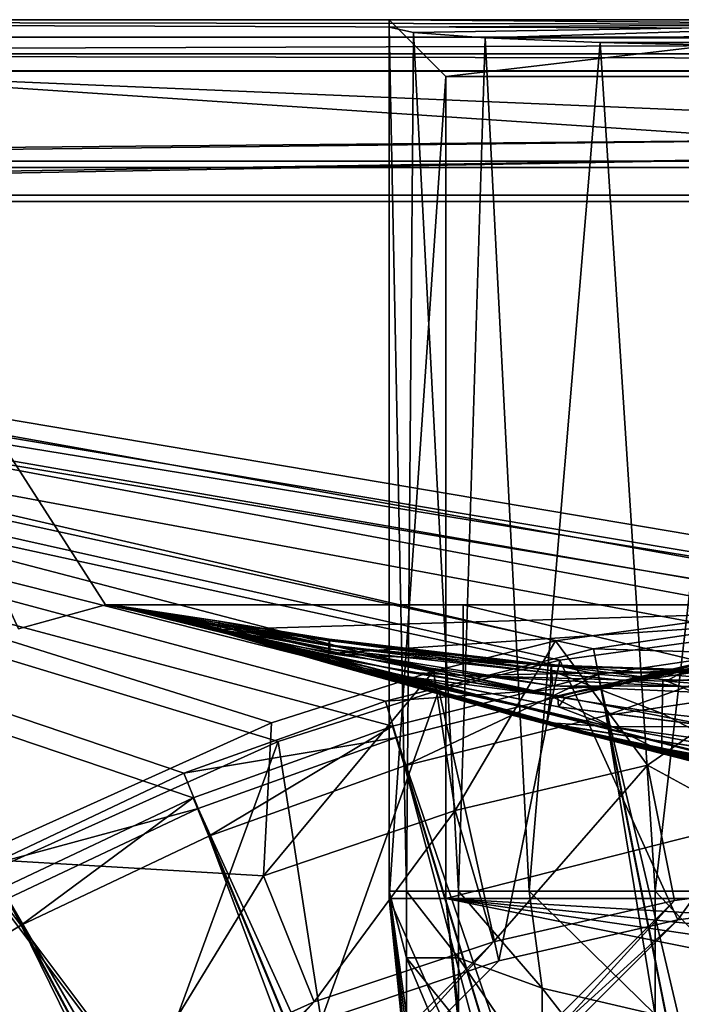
# Model space of a CAD drawing. Header units: metres. Extents: x 0 to 904, y -904 to 0.
# Tile 71 of 246: x 156 to 214, y -87 to 0. Entities that reach past the tile are written whole.
import ezdxf

# ---------------------------------------------------------------- set-up
doc = ezdxf.new("R2010")
doc.units = ezdxf.units.M

msp = doc.modelspace()

# ---------------------------------------------------------------- linework, layer by layer
at = {"layer": 'top0'}
for points in [[(163.519562, -51.518902, 2063.059814), (836.377136, -51.518902, 2063.059814), (133.377289, -4.519207, 2063.059814)], [(836.377136, -51.518902, 2063.059814), (844.306091, -34.448139, 2063.059814), (133.377289, -4.519207, 2063.059814)], [(133.377289, -4.519207, 2063.059814), (844.306091, -34.448139, 2063.059814), (887.377258, -4.519207, 2063.059814)], [(163.519562, -51.518902, 2063.059814), (133.377289, -4.519207, 2063.059814), (155.845886, -53.630356, 2063.059814)], [(887.377258, -4.519207, 163.059708), (844.306091, -34.448139, 163.059708), (133.377289, -4.519207, 163.059708)], [(844.306091, -34.448139, 163.059708), (836.377136, -51.518902, 163.059708), (133.377289, -4.519207, 163.059708)], [(133.377289, -4.519207, 163.059708), (836.377136, -51.518902, 163.059708), (163.519562, -51.518902, 163.059708)], [(163.519562, -51.518902, 163.059708), (155.845886, -53.630356, 163.059708), (133.377289, -4.519207, 163.059708)], [(887.377258, -4.519207, 163.059708), (133.377289, -4.519207, 163.059708), (887.377258, -4.519207, 173.920044)], [(133.377289, -4.519207, 163.059708), (133.377289, -4.519207, 2063.059814), (887.377258, -4.519207, 173.920044)], [(887.377258, -4.519207, 173.920044), (133.377289, -4.519207, 2063.059814), (887.377258, -4.519207, 2051.920166)], [(133.377289, -4.519207, 2063.059814), (887.377258, -4.519207, 2063.059814), (887.377258, -4.519207, 2051.920166)], [(155.845886, -53.630356, 2063.059814), (155.845886, -53.630356, 163.059708), (163.519562, -51.518902, 2063.059814)], [(155.845886, -53.630356, 163.059708), (163.519562, -51.518902, 163.059708), (163.519562, -51.518902, 2063.059814)], [(836.377136, -51.518902, 163.059708), (495.105316, -51.518902, 182.490662), (163.519562, -51.518902, 163.059708)], [(495.105316, -51.518902, 182.490662), (411.783142, -51.518902, 184.444412), (163.519562, -51.518902, 163.059708)], [(163.519562, -51.518902, 163.059708), (411.783142, -51.518902, 184.444412), (328.691803, -51.518902, 189.861313)], [(328.691803, -51.518902, 189.861313), (246.046036, -51.518902, 198.713211), (163.519562, -51.518902, 163.059708)], [(246.046036, -51.518902, 198.713211), (164.056732, -51.518902, 210.95433), (163.519562, -51.518902, 163.059708)], [(163.519562, -51.518902, 163.059708), (164.056732, -51.518902, 210.95433), (163.554123, -51.518902, 617.920044)], [(163.554123, -51.518902, 617.920044), (163.555481, -51.518902, 660.920044), (163.519562, -51.518902, 163.059708)], [(163.555481, -51.518902, 660.920044), (163.554123, -51.518902, 1564.920044), (163.519562, -51.518902, 163.059708)], [(163.519562, -51.518902, 163.059708), (163.554123, -51.518902, 1564.920044), (163.519562, -51.518902, 2063.059814)], [(163.554123, -51.518902, 1564.920044), (163.554123, -51.518902, 1607.920044), (163.519562, -51.518902, 2063.059814)], [(163.519562, -51.518902, 2063.059814), (163.554123, -51.518902, 1607.920044), (164.056686, -51.520969, 1814.920044)], [(164.056686, -51.520969, 1814.920044), (164.056732, -51.518902, 2014.885742), (163.519562, -51.518902, 2063.059814)], [(164.056732, -51.518902, 2014.885742), (195.015411, -51.518902, 2019.916504), (163.519562, -51.518902, 2063.059814)], [(163.519562, -51.518902, 2063.059814), (195.015411, -51.518902, 2019.916504), (261.618591, -51.518902, 2029.060913)], [(261.618591, -51.518902, 2029.060913), (328.491486, -51.518902, 2035.961548), (163.519562, -51.518902, 2063.059814)], [(328.491486, -51.518902, 2035.961548), (395.558533, -51.518902, 2040.610718), (163.519562, -51.518902, 2063.059814)], [(163.519562, -51.518902, 2063.059814), (395.558533, -51.518902, 2040.610718), (462.743958, -51.518902, 2043.003296)], [(462.743958, -51.518902, 2043.003296), (529.971802, -51.518902, 2043.136353), (163.519562, -51.518902, 2063.059814)], [(529.971802, -51.518902, 2043.136353), (836.377136, -51.518902, 2063.059814), (163.519562, -51.518902, 2063.059814)], [(167.898392, -52.161442, 617.920044), (163.554123, -51.518902, 617.920044), (173.417679, -53.568127, 566.831421)], [(163.554123, -51.518902, 617.920044), (173.451996, -53.329876, 515.742798), (173.417679, -53.568127, 566.831421)], [(164.056732, -51.518902, 210.95433), (173.52063, -52.934925, 413.566772), (163.554123, -51.518902, 617.920044)], [(173.52063, -52.934925, 413.566772), (173.486313, -53.092232, 464.654144), (163.554123, -51.518902, 617.920044)], [(163.554123, -51.518902, 617.920044), (173.486313, -53.092232, 464.654144), (173.451996, -53.329876, 515.742798)], [(163.554123, -51.518902, 1607.920044), (164.056458, -51.527313, 1607.920044), (164.056686, -51.520969, 1814.920044)], [(163.555481, -51.518902, 660.920044), (163.554123, -51.518902, 617.920044), (167.8983, -52.161739, 618.872253)], [(163.554123, -51.518902, 617.920044), (167.898392, -52.161442, 617.920044), (167.8983, -52.161739, 618.872253)], [(163.555481, -51.518902, 660.920044), (167.899399, -52.161671, 1113.970093), (163.554123, -51.518902, 1564.920044)], [(167.899399, -52.161671, 1113.970093), (167.89949, -52.161705, 1348.571533), (163.554123, -51.518902, 1564.920044)], [(163.554123, -51.518902, 1564.920044), (167.89949, -52.161705, 1348.571533), (167.8983, -52.161739, 1564.920044)], [(164.056458, -51.527313, 1607.920044), (163.554123, -51.518902, 1607.920044), (167.8983, -52.161739, 1607.149292)], [(163.554123, -51.518902, 1607.920044), (163.554123, -51.518902, 1564.920044), (167.8983, -52.161739, 1607.149292)], [(167.8983, -52.161739, 1607.149292), (163.554123, -51.518902, 1564.920044), (167.8983, -52.161739, 1565.869141)], [(163.554123, -51.518902, 1564.920044), (167.8983, -52.161739, 1564.920044), (167.8983, -52.161739, 1565.869141)], [(167.899612, -52.161724, 660.920044), (163.555481, -51.518902, 660.920044), (167.8983, -52.161739, 659.947876)], [(163.555481, -51.518902, 660.920044), (167.8983, -52.161739, 618.872253), (167.8983, -52.161739, 659.947876)], [(167.899612, -52.161724, 660.920044), (167.899307, -52.161636, 886.787415), (163.555481, -51.518902, 660.920044)], [(167.899307, -52.161636, 886.787415), (167.899399, -52.161671, 1113.970093), (163.555481, -51.518902, 660.920044)], [(164.056686, -51.520969, 1814.920044), (164.056458, -51.527313, 1607.920044), (175.027969, -54.219349, 1711.883057)], [(175.027969, -54.219349, 1711.883057), (164.056458, -51.527313, 1607.920044), (175.048019, -54.260456, 1659.901489)], [(164.056458, -51.527313, 1607.920044), (167.8983, -52.161739, 1607.920044), (175.048019, -54.260456, 1659.901489)], [(167.8983, -52.161739, 1607.149292), (167.8983, -52.161739, 1607.920044), (164.056458, -51.527313, 1607.920044)], [(164.056732, -51.518902, 2014.885742), (164.056686, -51.520969, 1814.920044), (177.057663, -54.583927, 1915.984985)], [(164.056686, -51.520969, 1814.920044), (177.113678, -54.699665, 1814.919922), (177.057663, -54.583927, 1915.984985)], [(177.113678, -54.699665, 1814.919922), (164.056686, -51.520969, 1814.920044), (175.007919, -54.178242, 1763.864502)], [(175.007919, -54.178242, 1763.864502), (164.056686, -51.520969, 1814.920044), (175.027969, -54.219349, 1711.883057)], [(173.52063, -52.934925, 413.566772), (164.056732, -51.518902, 210.95433), (173.623581, -53.284733, 260.367004)], [(173.623581, -53.284733, 260.367004), (164.056732, -51.518902, 210.95433), (173.640747, -53.462013, 234.850525)], [(164.056732, -51.518902, 210.95433), (173.672958, -53.676762, 209.338318), (173.640747, -53.462013, 234.850525)], [(164.056732, -51.518902, 210.95433), (246.046036, -51.518902, 198.713211), (173.672958, -53.676762, 209.338318)], [(195.015411, -51.518902, 2019.916504), (164.056732, -51.518902, 2014.885742), (195.015533, -57.736118, 2019.916504)], [(164.056732, -51.518902, 2014.885742), (177.057663, -54.583927, 1915.984985), (195.015533, -57.736118, 2019.916504)], [(246.046036, -51.518902, 198.713211), (183.321152, -55.809826, 207.76532), (173.672958, -53.676762, 209.338318)], [(242.487976, -58.794342, 199.172501), (183.321152, -55.809826, 207.76532), (246.046036, -51.518902, 198.713211)], [(261.618591, -51.518902, 2029.060913), (195.015411, -51.518902, 2019.916504), (228.022522, -59.41581, 2024.733398)], [(228.022522, -59.41581, 2024.733398), (195.015411, -51.518902, 2019.916504), (195.015533, -57.736118, 2019.916504)], [(167.8983, -52.161739, 618.872253), (167.898392, -52.161442, 617.920044), (173.453018, -53.827175, 617.920044)], [(167.8983, -52.161739, 1564.920044), (167.89949, -52.161705, 1348.571533), (201.784515, -61.851376, 1564.920044)], [(167.899612, -52.161724, 660.920044), (167.8983, -52.161739, 659.947876), (201.784637, -61.850914, 660.920044)], [(167.8983, -52.161739, 659.947876), (201.784698, -61.850685, 659.694153), (201.784637, -61.850914, 660.920044)], [(201.784683, -61.851639, 619.125977), (167.8983, -52.161739, 618.872253), (183.11055, -56.650551, 617.920044)], [(183.11055, -56.650551, 617.920044), (167.8983, -52.161739, 618.872253), (173.453018, -53.827175, 617.920044)], [(201.784698, -61.850685, 659.694153), (167.8983, -52.161739, 659.947876), (262.915771, -76.547356, 619.510803)], [(262.915771, -76.547356, 619.510803), (167.8983, -52.161739, 659.947876), (205.475067, -62.839531, 619.151855)], [(167.8983, -52.161739, 659.947876), (201.784683, -61.851639, 619.125977), (205.475067, -62.839531, 619.151855)], [(167.8983, -52.161739, 659.947876), (167.8983, -52.161739, 618.872253), (201.784683, -61.851639, 619.125977)], [(200.816147, -61.594723, 1606.902344), (167.8983, -52.161739, 1607.149292), (259.673309, -75.856041, 1566.489624)], [(167.8983, -52.161739, 1607.149292), (201.815018, -61.859814, 1566.123047), (259.673309, -75.856041, 1566.489624)], [(167.8983, -52.161739, 1607.149292), (167.8983, -52.161739, 1565.869141), (201.815018, -61.859814, 1566.123047)], [(167.8983, -52.161739, 1607.149292), (200.816147, -61.594723, 1606.902344), (167.8983, -52.161739, 1607.920044)], [(200.816147, -61.594723, 1606.902344), (201.7854, -61.84811, 1607.920044), (167.8983, -52.161739, 1607.920044)], [(201.784515, -61.851376, 1564.920044), (201.815018, -61.859814, 1566.123047), (167.8983, -52.161739, 1564.920044)], [(201.815018, -61.859814, 1566.123047), (167.8983, -52.161739, 1565.869141), (167.8983, -52.161739, 1564.920044)], [(175.048019, -54.260456, 1659.901489), (167.8983, -52.161739, 1607.920044), (185.985153, -57.323971, 1660.126465)], [(167.8983, -52.161739, 1607.920044), (201.7854, -61.84811, 1607.920044), (185.985153, -57.323971, 1660.126465)], [(173.417679, -53.568127, 566.831421), (173.453018, -53.827175, 617.920044), (167.898392, -52.161442, 617.920044)], [(167.899399, -52.161671, 1113.970093), (167.899307, -52.161636, 886.787415), (199.464859, -61.249607, 1000.841492)], [(167.899307, -52.161636, 886.787415), (199.423431, -61.245594, 887.614563), (199.464859, -61.249607, 1000.841492)], [(199.423431, -61.245594, 887.614563), (167.899307, -52.161636, 886.787415), (200.45462, -61.515125, 774.292114)], [(167.899307, -52.161636, 886.787415), (167.899612, -52.161724, 660.920044), (200.45462, -61.515125, 774.292114)], [(199.464859, -61.249607, 1000.841492), (200.583374, -61.526745, 1113.927246), (167.899399, -52.161671, 1113.970093)], [(200.583374, -61.526745, 1113.927246), (202.784378, -62.0765, 1226.841309), (167.899399, -52.161671, 1113.970093)], [(167.899399, -52.161671, 1113.970093), (202.784378, -62.0765, 1226.841309), (167.89949, -52.161705, 1348.571533)], [(167.89949, -52.161705, 1348.571533), (210.446182, -63.992874, 1452.292236), (201.784515, -61.851376, 1564.920044)], [(202.784378, -62.0765, 1226.841309), (206.071442, -62.898582, 1339.614502), (167.89949, -52.161705, 1348.571533)], [(167.89949, -52.161705, 1348.571533), (206.071442, -62.898582, 1339.614502), (210.446182, -63.992874, 1452.292236)], [(200.45462, -61.515125, 774.292114), (167.899612, -52.161724, 660.920044), (201.784637, -61.850914, 660.920044)], [(173.417679, -53.568127, 566.831421), (173.451996, -53.329876, 515.742798), (183.133133, -56.108067, 566.619385)], [(183.133133, -56.108067, 566.619385), (183.11055, -56.650551, 617.920044), (173.417679, -53.568127, 566.831421)], [(183.11055, -56.650551, 617.920044), (173.453018, -53.827175, 617.920044), (173.417679, -53.568127, 566.831421)], [(173.486313, -53.092232, 464.654144), (183.15567, -55.565742, 515.318665), (173.451996, -53.329876, 515.742798)], [(173.451996, -53.329876, 515.742798), (183.15567, -55.565742, 515.318665), (183.133133, -56.108067, 566.619385)], [(173.486313, -53.092232, 464.654144), (173.52063, -52.934925, 413.566772), (183.178207, -55.024605, 464.017914)], [(183.178207, -55.024605, 464.017914), (183.15567, -55.565742, 515.318665), (173.486313, -53.092232, 464.654144)], [(183.200745, -54.641739, 412.719727), (173.52063, -52.934925, 413.566772), (183.223282, -54.529346, 361.434235)], [(183.223282, -54.529346, 361.434235), (173.52063, -52.934925, 413.566772), (173.623581, -53.284733, 260.367004)], [(173.52063, -52.934925, 413.566772), (183.200745, -54.641739, 412.719727), (183.178207, -55.024605, 464.017914)], [(183.245819, -54.686531, 310.173065), (173.623581, -53.284733, 260.367004), (183.268356, -55.112, 258.947876)], [(183.268356, -55.112, 258.947876), (173.623581, -53.284733, 260.367004), (173.640747, -53.462013, 234.850525)], [(173.623581, -53.284733, 260.367004), (183.245819, -54.686531, 310.173065), (183.223282, -54.529346, 361.434235)], [(173.640747, -53.462013, 234.850525), (173.672958, -53.676762, 209.338318), (183.279617, -55.424778, 233.352371)], [(183.268356, -55.112, 258.947876), (173.640747, -53.462013, 234.850525), (183.279617, -55.424778, 233.352371)], [(173.672958, -53.676762, 209.338318), (183.321152, -55.809826, 207.76532), (183.279617, -55.424778, 233.352371)], [(185.939606, -57.020672, 1764.539551), (177.113678, -54.699665, 1814.919922), (175.007919, -54.178242, 1763.864502)], [(175.027969, -54.219349, 1711.883057), (185.939606, -57.020672, 1764.539551), (175.007919, -54.178242, 1763.864502)], [(175.048019, -54.260456, 1659.901489), (185.962387, -57.172321, 1712.333008), (175.027969, -54.219349, 1711.883057)], [(185.962387, -57.172321, 1712.333008), (185.939606, -57.020672, 1764.539551), (175.027969, -54.219349, 1711.883057)], [(175.048019, -54.260456, 1659.901489), (185.985153, -57.323971, 1660.126465), (185.962387, -57.172321, 1712.333008)], [(177.057663, -54.583927, 1915.984985), (190.134262, -57.425838, 1917.032715), (195.015533, -57.736118, 2019.916504)], [(177.057663, -54.583927, 1915.984985), (177.113678, -54.699665, 1814.919922), (190.134262, -57.425838, 1917.032715)], [(202.734314, -57.279514, 411.083221), (183.200745, -54.641739, 412.719727), (183.223282, -54.529346, 361.434235)], [(183.245819, -54.686531, 310.173065), (202.757507, -56.835815, 359.402313), (183.223282, -54.529346, 361.434235)], [(183.223282, -54.529346, 361.434235), (202.757507, -56.835815, 359.402313), (202.734314, -57.279514, 411.083221)], [(177.113678, -54.699665, 1814.919922), (190.204208, -57.84536, 1814.920044), (190.134262, -57.425838, 1917.032715)], [(185.939606, -57.020672, 1764.539551), (190.204208, -57.84536, 1814.920044), (177.113678, -54.699665, 1814.919922)], [(183.15567, -55.565742, 515.318665), (183.178207, -55.024605, 464.017914), (202.687927, -59.522861, 514.499207)], [(183.178207, -55.024605, 464.017914), (183.200745, -54.641739, 412.719727), (202.734314, -57.279514, 411.083221)], [(202.687927, -59.522861, 514.499207), (183.178207, -55.024605, 464.017914), (202.734314, -57.279514, 411.083221)], [(202.757507, -56.835815, 359.402313), (183.245819, -54.686531, 310.173065), (202.780701, -56.914875, 307.768616)], [(202.780701, -56.914875, 307.768616), (183.245819, -54.686531, 310.173065), (183.268356, -55.112, 258.947876)], [(202.780701, -56.914875, 307.768616), (183.268356, -55.112, 258.947876), (202.803894, -57.514198, 256.204651)], [(202.803894, -57.514198, 256.204651), (183.268356, -55.112, 258.947876), (183.279617, -55.424778, 233.352371)], [(183.279617, -55.424778, 233.352371), (183.321152, -55.809826, 207.76532), (202.890945, -58.636257, 204.723145)], [(183.279617, -55.424778, 233.352371), (202.890945, -58.636257, 204.723145), (202.803894, -57.514198, 256.204651)], [(220.748993, -55.503994, 1892.509155), (204.034851, -59.664555, 1918.099487), (223.276917, -55.139194, 1866.549561)], [(204.034851, -59.664555, 1918.099487), (216.7603, -62.176853, 1814.920166), (223.276917, -55.139194, 1866.549561)], [(183.133133, -56.108067, 566.619385), (201.784729, -61.851192, 617.920044), (183.11055, -56.650551, 617.920044)], [(183.133133, -56.108067, 566.619385), (183.15567, -55.565742, 515.318665), (202.687927, -59.522861, 514.499207)], [(202.687927, -59.522861, 514.499207), (202.355499, -62.001911, 617.920044), (183.133133, -56.108067, 566.619385)], [(202.355499, -62.001911, 617.920044), (201.784729, -61.851192, 617.920044), (183.133133, -56.108067, 566.619385)], [(202.890945, -58.636257, 204.723145), (183.321152, -55.809826, 207.76532), (242.487976, -58.794342, 199.172501)], [(203.339569, -59.516102, 1924.743042), (204.034851, -59.664555, 1918.099487), (218.445465, -55.986164, 1918.47937)], [(216.366531, -56.598942, 1944.456543), (203.339569, -59.516102, 1924.743042), (218.445465, -55.986164, 1918.47937)], [(204.034851, -59.664555, 1918.099487), (220.748993, -55.503994, 1892.509155), (218.445465, -55.986164, 1918.47937)], [(201.784729, -61.851192, 617.920044), (201.784683, -61.851639, 619.125977), (183.11055, -56.650551, 617.920044)], [(208.028748, -62.259445, 1713.19873), (203.407745, -60.476341, 1814.920044), (185.939606, -57.020672, 1764.539551)], [(203.407745, -60.476341, 1814.920044), (190.204208, -57.84536, 1814.920044), (185.939606, -57.020672, 1764.539551)], [(185.962387, -57.172321, 1712.333008), (208.028748, -62.259445, 1713.19873), (185.939606, -57.020672, 1764.539551)], [(185.985153, -57.323971, 1660.126465), (208.028748, -62.259445, 1713.19873), (185.962387, -57.172321, 1712.333008)], [(202.757507, -56.835815, 359.402313), (212.592529, -58.089329, 410.29837), (202.734314, -57.279514, 411.083221)], [(222.519089, -58.424892, 409.538544), (202.757507, -56.835815, 359.402313), (222.54425, -57.459869, 305.498657)], [(222.54425, -57.459869, 305.498657), (202.757507, -56.835815, 359.402313), (202.780701, -56.914875, 307.768616)], [(212.592529, -58.089329, 410.29837), (202.757507, -56.835815, 359.402313), (222.519089, -58.424892, 409.538544)], [(222.54425, -57.459869, 305.498657), (202.780701, -56.914875, 307.768616), (202.803894, -57.514198, 256.204651)], [(214.51239, -57.347279, 1970.436768), (203.339569, -59.516102, 1924.743042), (216.366531, -56.598942, 1944.456543)], [(185.985153, -57.323971, 1660.126465), (201.7854, -61.84811, 1607.920044), (208.028748, -62.259445, 1713.19873)], [(195.015533, -57.736118, 2019.916504), (190.134262, -57.425838, 1917.032715), (203.339569, -59.516102, 1924.743042)], [(190.134262, -57.425838, 1917.032715), (203.343964, -59.573231, 1918.047607), (203.339569, -59.516102, 1924.743042)], [(190.134262, -57.425838, 1917.032715), (190.204208, -57.84536, 1814.920044), (203.343964, -59.573231, 1918.047607)], [(190.204208, -57.84536, 1814.920044), (203.407745, -60.476341, 1814.920044), (203.343964, -59.573231, 1918.047607)], [(212.883301, -58.234016, 1996.415771), (195.015533, -57.736118, 2019.916504), (214.51239, -57.347279, 1970.436768)], [(195.015533, -57.736118, 2019.916504), (203.339569, -59.516102, 1924.743042), (214.51239, -57.347279, 1970.436768)], [(228.022522, -59.41581, 2024.733398), (195.015533, -57.736118, 2019.916504), (212.883301, -58.234016, 1996.415771)], [(202.687927, -59.522861, 514.499207), (202.734314, -57.279514, 411.083221), (212.546692, -61.066593, 514.106262)], [(202.734314, -57.279514, 411.083221), (212.592529, -58.089329, 410.29837), (212.546692, -61.066593, 514.106262)], [(202.803894, -57.514198, 256.204651), (222.669388, -59.516521, 201.849747), (222.54425, -57.459869, 305.498657)], [(202.890945, -58.636257, 204.723145), (222.669388, -59.516521, 201.849747), (202.803894, -57.514198, 256.204651)], [(229.067688, -57.234612, 1998.718994), (228.022522, -59.41581, 2024.733398), (212.883301, -58.234016, 1996.415771)], [(229.067688, -57.234612, 1998.718994), (212.883301, -58.234016, 1996.415771), (214.51239, -57.347279, 1970.436768)], [(222.669388, -59.516521, 201.849747), (202.890945, -58.636257, 204.723145), (242.487976, -58.794342, 199.172501)], [(212.592529, -58.089329, 410.29837), (222.493912, -62.119656, 513.725769), (212.546692, -61.066593, 514.106262)], [(222.493912, -62.119656, 513.725769), (212.592529, -58.089329, 410.29837), (222.519089, -58.424892, 409.538544)], [(212.50415, -64.427765, 617.911316), (202.355499, -62.001911, 617.920044), (202.687927, -59.522861, 514.499207)], [(212.546692, -61.066593, 514.106262), (212.50415, -64.427765, 617.911316), (202.687927, -59.522861, 514.499207)], [(203.339569, -59.516102, 1924.743042), (203.343964, -59.573231, 1918.047607), (204.034851, -59.664555, 1918.099487)], [(203.343964, -59.573231, 1918.047607), (203.407745, -60.476341, 1814.920044), (204.034851, -59.664555, 1918.099487)], [(204.034851, -59.664555, 1918.099487), (203.407745, -60.476341, 1814.920044), (216.7603, -62.176853, 1814.920166)], [(217.018555, -62.221748, 1813.093262), (203.407745, -60.476341, 1814.920044), (208.028748, -62.259445, 1713.19873)], [(217.018555, -62.221748, 1813.093262), (216.7603, -62.176853, 1814.920166), (203.407745, -60.476341, 1814.920044)], [(199.464859, -61.249607, 1000.841492), (199.423431, -61.245594, 887.614563), (232.172501, -68.803368, 1000.864014)], [(199.423431, -61.245594, 887.614563), (232.088806, -68.822403, 887.675659), (232.172501, -68.803368, 1000.864014)], [(199.423431, -61.245594, 887.614563), (200.45462, -61.515125, 774.292114), (232.088806, -68.822403, 887.675659)], [(232.172501, -68.803368, 1000.864014), (217.408646, -65.698387, 1113.927246), (199.464859, -61.249607, 1000.841492)], [(217.408646, -65.698387, 1113.927246), (200.583374, -61.526745, 1113.927246), (199.464859, -61.249607, 1000.841492)], [(201.784637, -61.850914, 660.920044), (202.559509, -62.058826, 660.920044), (200.45462, -61.515125, 774.292114)], [(202.559509, -62.058826, 660.920044), (234.150482, -69.137497, 774.361389), (200.45462, -61.515125, 774.292114)], [(200.45462, -61.515125, 774.292114), (234.150482, -69.137497, 774.361389), (232.088806, -68.822403, 887.675659)], [(217.408646, -65.698387, 1113.927246), (220.704483, -66.321396, 1226.853516), (200.583374, -61.526745, 1113.927246)], [(220.704483, -66.321396, 1226.853516), (202.784378, -62.0765, 1226.841309), (200.583374, -61.526745, 1113.927246)], [(222.470947, -66.265724, 617.887695), (212.50415, -64.427765, 617.911316), (212.546692, -61.066593, 514.106262)], [(222.493912, -62.119656, 513.725769), (222.470947, -66.265724, 617.887695), (212.546692, -61.066593, 514.106262)], [(259.673309, -75.856041, 1566.489624), (201.783432, -61.855579, 1606.895508), (200.816147, -61.594723, 1606.902344)], [(200.816147, -61.594723, 1606.902344), (201.783432, -61.855579, 1606.895508), (201.7854, -61.84811, 1607.920044)], [(201.7854, -61.84811, 1607.920044), (201.783432, -61.855579, 1606.895508), (227.414764, -65.848351, 1608.008057)], [(201.783432, -61.855579, 1606.895508), (229.592499, -68.974518, 1606.709106), (227.568619, -65.874153, 1606.790283)], [(229.592499, -68.974518, 1606.709106), (201.783432, -61.855579, 1606.895508), (259.673309, -75.856041, 1566.489624)], [(201.783432, -61.855579, 1606.895508), (227.568619, -65.874153, 1606.790283), (227.414764, -65.848351, 1608.008057)], [(210.446182, -63.992874, 1452.292236), (215.90416, -65.360268, 1564.91333), (201.784515, -61.851376, 1564.920044)], [(215.90416, -65.360268, 1564.91333), (201.815018, -61.859814, 1566.123047), (201.784515, -61.851376, 1564.920044)], [(201.784637, -61.850914, 660.920044), (201.784698, -61.850685, 659.694153), (202.559509, -62.058826, 660.920044)], [(201.784683, -61.851639, 619.125977), (201.784729, -61.851192, 617.920044), (202.355499, -62.001911, 617.920044)], [(205.475067, -62.839531, 619.151855), (201.784683, -61.851639, 619.125977), (202.355499, -62.001911, 617.920044)], [(201.784698, -61.850685, 659.694153), (259.64624, -75.850227, 659.327576), (228.78595, -68.052544, 659.531799)], [(259.64624, -75.850227, 659.327576), (201.784698, -61.850685, 659.694153), (320.985687, -87.293312, 619.792175)], [(320.985687, -87.293312, 619.792175), (201.784698, -61.850685, 659.694153), (262.915771, -76.547356, 619.510803)], [(201.784698, -61.850685, 659.694153), (228.78595, -68.052544, 659.531799), (202.559509, -62.058826, 660.920044)], [(201.7854, -61.84811, 1607.920044), (227.414764, -65.848351, 1608.008057), (208.028748, -62.259445, 1713.19873)], [(259.673309, -75.856041, 1566.489624), (201.815018, -61.859814, 1566.123047), (241.961243, -70.323357, 1566.344727)], [(241.961243, -70.323357, 1566.344727), (201.815018, -61.859814, 1566.123047), (215.90416, -65.360268, 1564.91333)], [(202.355499, -62.001911, 617.920044), (212.50415, -64.427765, 617.911316), (205.475067, -62.839531, 619.151855)], [(202.559509, -62.058826, 660.920044), (238.357788, -69.748291, 660.964905), (234.150482, -69.137497, 774.361389)], [(202.559509, -62.058826, 660.920044), (228.78595, -68.052544, 659.531799), (238.357788, -69.748291, 660.964905)], [(206.071442, -62.898582, 1339.614502), (202.784378, -62.0765, 1226.841309), (225.626099, -67.25737, 1339.64624)], [(202.784378, -62.0765, 1226.841309), (220.704483, -66.321396, 1226.853516), (225.626099, -67.25737, 1339.64624)], [(219.254761, -63.745556, 1713.610474), (217.018555, -62.221748, 1813.093262), (208.028748, -62.259445, 1713.19873)], [(208.028748, -62.259445, 1713.19873), (227.414764, -65.848351, 1608.008057), (219.254761, -63.745556, 1713.610474)], [(212.50415, -64.427765, 617.911316), (222.470947, -66.265724, 617.887695), (205.475067, -62.839531, 619.151855)], [(205.475067, -62.839531, 619.151855), (222.470947, -66.265724, 617.887695), (230.378021, -67.422646, 619.271851)], [(262.915771, -76.547356, 619.510803), (205.475067, -62.839531, 619.151855), (230.378021, -67.422646, 619.271851)], [(206.071442, -62.898582, 1339.614502), (232.175888, -68.506149, 1452.327759), (210.446182, -63.992874, 1452.292236)], [(225.626099, -67.25737, 1339.64624), (232.175888, -68.506149, 1452.327759), (206.071442, -62.898582, 1339.614502)], [(232.175888, -68.506149, 1452.327759), (240.344864, -70.067604, 1564.870239), (210.446182, -63.992874, 1452.292236)], [(240.344864, -70.067604, 1564.870239), (215.90416, -65.360268, 1564.91333), (210.446182, -63.992874, 1452.292236)]]:
    msp.add_3dface(points, dxfattribs=at)
at = {"layer": 'top0123413'}
for points in [[(902.537842, 0), (0, 0), (901.01062, -1.527202, 175)], [(0, 0), (1.527202, -1.527202, 175), (901.01062, -1.527202, 175)], [(902.537842, 0), (3.000114, -3.000114), (0, 0)], [(899.53772, -3.000114), (3.000114, -3.000114), (902.537842, 0)], [(1.527202, -1.527202, 175), (20.424814, -15.458053, 175), (901.01062, -1.527202, 175)], [(20.424814, -15.458053, 175), (882.116272, -15.461334, 175), (901.01062, -1.527202, 175)], [(4.501135, -4.501135, 172), (3.000114, -3.000114), (898.036682, -4.501135, 172)], [(3.000114, -3.000114), (899.53772, -3.000114), (898.036682, -4.501135, 172)], [(898.036682, -4.501135, 172), (20.424814, -12.458053, 172), (4.501135, -4.501135, 172)], [(882.116272, -12.461334, 172), (20.424814, -12.458053, 172), (898.036682, -4.501135, 172)], [(882.116272, -12.461334, 160.059708), (244.305313, -50.274853, 160.059708), (20.424814, -12.458053, 160.059708)], [(244.305313, -50.274853, 160.059708), (232.940308, -50.608002, 160.059708), (20.424814, -12.458053, 160.059708)], [(20.424814, -12.458053, 160.059708), (232.940308, -50.608002, 160.059708), (203.154327, -54.688896, 160.059708)], [(203.154327, -54.688896, 160.059708), (192.413025, -57.342831, 160.059708), (20.424814, -12.458053, 160.059708)], [(192.413025, -57.342831, 160.059708), (178.132599, -61.90757, 160.059708), (20.424814, -12.458053, 160.059708)], [(20.424814, -12.458053, 160.059708), (178.132599, -61.90757, 160.059708), (151.634583, -73.835762, 160.059708)], [(20.424814, -12.458053, 172), (882.116272, -12.461334, 172), (20.424814, -12.458053, 160.059708)], [(882.116272, -12.461334, 172), (882.116272, -12.461334, 160.059708), (20.424814, -12.458053, 160.059708)], [(203.52211, -56.381451, 163.059708), (233.041275, -52.337105, 163.059708), (20.424814, -15.458053, 163.059708)], [(233.041275, -52.337105, 163.059708), (244.305313, -52.006905, 163.059708), (20.424814, -15.458053, 163.059708)], [(20.424814, -15.458053, 163.059708), (244.305313, -52.006905, 163.059708), (882.116272, -15.461334, 163.059708)], [(152.462036, -75.357376, 163.059708), (178.722626, -63.53603, 163.059708), (20.424814, -15.458053, 163.059708)], [(178.722626, -63.53603, 163.059708), (192.87619, -59.01181, 163.059708), (20.424814, -15.458053, 163.059708)], [(20.424814, -15.458053, 163.059708), (192.87619, -59.01181, 163.059708), (203.52211, -56.381451, 163.059708)], [(882.116272, -15.461334, 175), (20.424814, -15.458053, 175), (882.116272, -15.461334, 163.059708)], [(20.424814, -15.458053, 175), (20.424814, -15.458053, 163.059708), (882.116272, -15.461334, 163.059708)], [(203.154327, -54.688896, 160.059708), (232.940308, -50.608002, 160.059708), (211.242783, -65.638535, 138.70311)], [(232.940308, -50.608002, 160.059708), (229.33046, -75.495567, 117.524498), (211.242783, -65.638535, 138.70311)], [(233.041275, -52.337105, 163.059708), (203.52211, -56.381451, 163.059708), (213.92392, -79.254364, 120.668716)], [(229.476379, -77.234627, 120.501686), (233.041275, -52.337105, 163.059708), (213.92392, -79.254364, 120.668716)], [(192.413025, -57.342831, 160.059708), (203.154327, -54.688896, 160.059708), (194.309296, -69.618935, 138.70311)], [(194.309296, -69.618935, 138.70311), (203.154327, -54.688896, 160.059708), (211.242783, -65.638535, 138.70311)], [(203.52211, -56.381451, 163.059708), (192.87619, -59.01181, 163.059708), (198.150421, -82.862846, 120.818863)], [(213.92392, -79.254364, 120.668716), (203.52211, -56.381451, 163.059708), (198.150421, -82.862846, 120.818863)], [(178.132599, -61.90757, 160.059708), (192.413025, -57.342831, 160.059708), (177.422806, -75.362587, 138.70311)], [(177.422806, -75.362587, 138.70311), (192.413025, -57.342831, 160.059708), (194.309296, -69.618935, 138.70311)], [(192.87619, -59.01181, 163.059708), (178.722626, -63.53603, 163.059708), (182.520538, -88.095657, 120.947189)], [(198.150421, -82.862846, 120.818863), (192.87619, -59.01181, 163.059708), (182.520538, -88.095657, 120.947189)], [(151.634583, -73.835762, 160.059708), (178.132599, -61.90757, 160.059708), (177.422806, -75.362587, 138.70311)], [(178.722626, -63.53603, 163.059708), (152.462036, -75.357376, 163.059708), (167.182159, -95.003593, 121.051247)], [(182.520538, -88.095657, 120.947189), (178.722626, -63.53603, 163.059708), (167.182159, -95.003593, 121.051247)], [(211.242783, -65.638535, 138.70311), (197.676346, -81.181343, 117.845009), (194.309296, -69.618935, 138.70311)], [(211.242783, -65.638535, 138.70311), (213.60553, -77.537285, 117.693382), (197.676346, -81.181343, 117.845009)], [(229.33046, -75.495567, 117.524498), (213.60553, -77.537285, 117.693382), (211.242783, -65.638535, 138.70311)], [(194.309296, -69.618935, 138.70311), (181.883881, -86.467819, 117.974686), (177.422806, -75.362587, 138.70311)], [(197.676346, -81.181343, 117.845009), (181.883881, -86.467819, 117.974686), (194.309296, -69.618935, 138.70311)], [(166.368546, -93.45578, 118.079933), (151.383621, -102.141632, 118.157684), (151.634583, -73.835762, 160.059708)], [(177.422806, -75.362587, 138.70311), (166.368546, -93.45578, 118.079933), (151.634583, -73.835762, 160.059708)], [(599.026855, -599.023621, 106.499786), (74.938576, -244.304413, 117.34655), (244.305359, -74.93528, 117.346581)], [(74.938576, -244.304413, 117.34655), (75.496498, -229.329498, 117.524498), (244.305359, -74.93528, 117.346581)], [(244.305359, -74.93528, 117.346581), (75.496498, -229.329498, 117.524498), (229.33046, -75.495567, 117.524498)], [(167.182159, -95.003593, 121.051247), (152.462036, -75.357376, 163.059708), (152.348343, -103.600594, 121.12822)], [(181.883881, -86.467819, 117.974686), (166.368546, -93.45578, 118.079933), (177.422806, -75.362587, 138.70311)], [(75.496498, -229.329498, 117.524498), (213.60553, -77.537285, 117.693382), (229.33046, -75.495567, 117.524498)], [(229.476379, -77.234627, 120.501686), (76.680428, -244.304428, 120.325508), (244.305359, -76.679497, 120.325508)], [(76.680428, -244.304428, 120.325508), (592.962036, -609.72644, 109.443001), (244.305359, -76.679497, 120.325508)], [(75.496498, -229.329498, 117.524498), (77.538223, -213.604507, 117.693382), (213.60553, -77.537285, 117.693382)], [(77.234871, -229.483627, 120.501595), (76.680428, -244.304428, 120.325508), (229.476379, -77.234627, 120.501686)], [(79.254448, -213.927536, 120.668671), (77.234871, -229.483627, 120.501595), (229.476379, -77.234627, 120.501686)], [(77.538223, -213.604507, 117.693382), (197.676346, -81.181343, 117.845009), (213.60553, -77.537285, 117.693382)], [(229.476379, -77.234627, 120.501686), (213.92392, -79.254364, 120.668716), (79.254448, -213.927536, 120.668671)], [(213.92392, -79.254364, 120.668716), (82.865562, -198.143082, 120.818924), (79.254448, -213.927536, 120.668671)], [(213.92392, -79.254364, 120.668716), (198.150421, -82.862846, 120.818863), (82.865562, -198.143082, 120.818924)], [(77.538223, -213.604507, 117.693382), (81.182274, -197.6754, 117.845009), (197.676346, -81.181343, 117.845009)], [(81.182274, -197.6754, 117.845009), (181.883881, -86.467819, 117.974686), (197.676346, -81.181343, 117.845009)], [(198.150421, -82.862846, 120.818863), (182.520538, -88.095657, 120.947189), (82.865562, -198.143082, 120.818924)], [(81.182274, -197.6754, 117.845009), (86.46875, -181.88295, 117.974686), (181.883881, -86.467819, 117.974686)], [(86.46875, -181.88295, 117.974686), (166.368546, -93.45578, 118.079933), (181.883881, -86.467819, 117.974686)]]:
    msp.add_3dface(points, dxfattribs=at)
at = {"layer": 'top0123414'}
for points in [[(904, 0, 2111.059814), (0, 0, 2111.059814), (901, -3, 2111.059814)], [(0, 0, 2111.059814), (3, -3, 2111.059814), (901, -3, 2111.059814)], [(0, 0, 2051.059814), (904, 0, 2051.059814), (16, -16, 2051.059814)], [(904, 0, 2111.059814), (904, 0, 2051.059814), (0, 0, 2111.059814)], [(904, 0, 2051.059814), (0, 0, 2051.059814), (0, 0, 2111.059814)], [(904, 0, 2051.059814), (888, -16, 2051.059814), (16, -16, 2051.059814)], [(3, -3, 2054.059814), (13, -13, 2054.059814), (901, -3, 2054.059814)], [(901, -3, 2054.059814), (901, -3, 2111.059814), (3, -3, 2054.059814)], [(901, -3, 2111.059814), (3, -3, 2111.059814), (3, -3, 2054.059814)], [(13, -13, 2054.059814), (891, -13, 2054.059814), (901, -3, 2054.059814)], [(153.349228, -74.405815, 2066.059814), (170.409103, -66.337219, 2066.059814), (13, -13, 2066.059814)], [(170.409103, -66.337219, 2066.059814), (188.177567, -59.979328, 2066.059814), (13, -13, 2066.059814)], [(13, -13, 2066.059814), (188.177567, -59.979328, 2066.059814), (206.483627, -55.393494, 2066.059814)], [(206.483627, -55.393494, 2066.059814), (225.151031, -52.624104, 2066.059814), (13, -13, 2066.059814)], [(225.151031, -52.624104, 2066.059814), (244, -51.698021, 2066.059814), (13, -13, 2066.059814)], [(13, -13, 2066.059814), (244, -51.698021, 2066.059814), (891, -13, 2066.059814)], [(13, -13, 2054.059814), (13, -13, 2066.059814), (891, -13, 2054.059814)], [(13, -13, 2066.059814), (891, -13, 2066.059814), (891, -13, 2054.059814)], [(225.358704, -54.916759, 2063.059814), (16, -16, 2063.059814), (244, -54, 2063.059814)], [(16, -16, 2063.059814), (888, -16, 2063.059814), (244, -54, 2063.059814)], [(225.358704, -54.916759, 2063.059814), (206.897369, -57.658264, 2063.059814), (16, -16, 2063.059814)], [(206.897369, -57.658264, 2063.059814), (188.794083, -62.197891, 2063.059814), (16, -16, 2063.059814)], [(16, -16, 2063.059814), (188.794083, -62.197891, 2063.059814), (171.223434, -68.491577, 2063.059814)], [(171.223434, -68.491577, 2063.059814), (154.354889, -76.478493, 2063.059814), (16, -16, 2063.059814)], [(16, -16, 2063.059814), (16, -16, 2051.059814), (888, -16, 2063.059814)], [(16, -16, 2051.059814), (888, -16, 2051.059814), (888, -16, 2063.059814)], [(225.478745, -55.951374, 2078.537354), (225.151031, -52.624104, 2066.059814), (206.483627, -55.393494, 2066.059814)], [(207.13588, -58.672619, 2078.537354), (206.483627, -55.393494, 2066.059814), (188.177567, -59.979328, 2066.059814)], [(207.13588, -58.672619, 2078.537354), (225.478745, -55.951374, 2078.537354), (206.483627, -55.393494, 2066.059814)], [(207.61142, -61.244423, 2076.706299), (206.897369, -57.658264, 2063.059814), (225.358704, -54.916759, 2063.059814)], [(225.717453, -58.555676, 2076.706299), (207.61142, -61.244423, 2076.706299), (225.358704, -54.916759, 2063.059814)], [(225.478745, -55.951374, 2078.537354), (207.13588, -58.672619, 2078.537354), (239.130142, -194.557022, 2176.059814)], [(189.856522, -65.696686, 2076.706299), (188.794083, -62.197891, 2063.059814), (206.897369, -57.658264, 2063.059814)], [(207.61142, -61.244423, 2076.706299), (189.856522, -65.696686, 2076.706299), (206.897369, -57.658264, 2063.059814)], [(189.148102, -63.178722, 2078.537354), (207.13588, -58.672619, 2078.537354), (188.177567, -59.979328, 2066.059814)], [(207.13588, -58.672619, 2078.537354), (189.148102, -63.178722, 2078.537354), (234.307266, -195.272552, 2176.059814)], [(207.13588, -58.672619, 2078.537354), (234.307266, -195.272552, 2176.059814), (239.130142, -194.557022, 2176.059814)], [(234.491287, -196.200363, 2173.059814), (207.61142, -61.244423, 2076.706299), (225.717453, -58.555676, 2076.706299)], [(189.148102, -63.178722, 2078.537354), (188.177567, -59.979328, 2066.059814), (170.409103, -66.337219, 2066.059814)], [(229.851532, -197.362762, 2173.059814), (189.856522, -65.696686, 2076.706299), (207.61142, -61.244423, 2076.706299)], [(234.491287, -196.200363, 2173.059814), (229.851532, -197.362762, 2173.059814), (207.61142, -61.244423, 2076.706299)], [(172.624023, -71.869247, 2076.706299), (171.223434, -68.491577, 2063.059814), (188.794083, -62.197891, 2063.059814)], [(189.856522, -65.696686, 2076.706299), (172.624023, -71.869247, 2076.706299), (188.794083, -62.197891, 2063.059814)], [(171.688553, -69.426079, 2078.537354), (189.148102, -63.178722, 2078.537354), (170.409103, -66.337219, 2066.059814)], [(189.148102, -63.178722, 2078.537354), (171.688553, -69.426079, 2078.537354), (229.577713, -196.457367, 2176.059814)], [(189.148102, -63.178722, 2078.537354), (229.577713, -196.457367, 2176.059814), (234.307266, -195.272552, 2176.059814)], [(225.348053, -198.974319, 2173.059814), (172.624023, -71.869247, 2076.706299), (189.856522, -65.696686, 2076.706299)], [(229.851532, -197.362762, 2173.059814), (225.348053, -198.974319, 2173.059814), (189.856522, -65.696686, 2076.706299)], [(171.688553, -69.426079, 2078.537354), (170.409103, -66.337219, 2066.059814), (153.349228, -74.405815, 2066.059814)], [(156.080109, -79.702454, 2076.706299), (154.354889, -76.478493, 2063.059814), (171.223434, -68.491577, 2063.059814)], [(172.624023, -71.869247, 2076.706299), (156.080109, -79.702454, 2076.706299), (171.223434, -68.491577, 2063.059814)], [(154.925293, -77.354385, 2078.537354), (171.688553, -69.426079, 2078.537354), (153.349228, -74.405815, 2066.059814)], [(171.688553, -69.426079, 2078.537354), (154.925293, -77.354385, 2078.537354), (224.987061, -198.100021, 2176.059814)], [(171.688553, -69.426079, 2078.537354), (224.987061, -198.100021, 2176.059814), (229.577713, -196.457367, 2176.059814)], [(221.0242, -201.019485, 2173.059814), (156.080109, -79.702454, 2076.706299), (172.624023, -71.869247, 2076.706299)], [(225.348053, -198.974319, 2173.059814), (221.0242, -201.019485, 2173.059814), (172.624023, -71.869247, 2076.706299)], [(156.080109, -79.702454, 2076.706299), (140.384476, -89.120834, 2076.706299), (154.354889, -76.478493, 2063.059814)], [(154.925293, -77.354385, 2078.537354), (139.01976, -86.887444, 2078.537354), (220.579483, -200.184662, 2176.059814)], [(154.925293, -77.354385, 2078.537354), (220.579483, -200.184662, 2176.059814), (224.987061, -198.100021, 2176.059814)], [(216.921631, -203.478607, 2173.059814), (140.384476, -89.120834, 2076.706299), (156.080109, -79.702454, 2076.706299)], [(221.0242, -201.019485, 2173.059814), (216.921631, -203.478607, 2173.059814), (156.080109, -79.702454, 2076.706299)]]:
    msp.add_3dface(points, dxfattribs=at)
at = {"layer": 'top0123423'}
for points in [[(188.497772, -0.00271, 2149.326904), (193.497742, -5.002748, 2149.326904), (188.497192, -77.370956, 2149.326904)], [(188.497772, -0.00271, 2149.326904), (188.497192, -77.370956, 2149.326904), (188.497772, -0.657358, 2174.326904)], [(188.497192, -77.370956, 2149.326904), (188.497208, -76.716309, 2174.326904), (188.497772, -0.657358, 2174.326904)], [(190.033905, -76.716324, 2189.931641), (188.497772, -0.657358, 2174.326904), (188.497208, -76.716309, 2174.326904)], [(188.497772, -0.00271, 2149.326904), (235.997772, -0.003063, 2149.326904), (193.497742, -5.002748, 2149.326904)], [(235.997772, -0.003063, 2149.326904), (188.497772, -0.00271, 2149.326904), (235.997772, -0.395717, 2164.321777)], [(188.497772, -0.00271, 2149.326904), (188.497772, -0.657358, 2174.326904), (235.997772, -0.395717, 2164.321777)], [(235.997772, -0.395717, 2164.321777), (188.497772, -0.657358, 2174.326904), (190.637848, -1.138677, 2192.707031)], [(190.637848, -1.138677, 2192.707031), (188.497772, -0.657358, 2174.326904), (190.033905, -76.716324, 2189.931641)], [(235.997772, -0.395717, 2164.321777), (190.637848, -1.138677, 2192.707031), (196.943588, -1.594277, 2210.104004)], [(235.997772, -0.003063, 2149.326904), (235.997742, -5.003063, 2149.326904), (193.497742, -5.002748, 2149.326904)], [(435.997772, -0.397201, 2164.321777), (235.997772, -0.395717, 2164.321777), (196.943588, -1.594277, 2210.104004)], [(196.943588, -1.594277, 2210.104004), (480.77182, -1.20172, 2195.032227), (435.997772, -0.397201, 2164.321777)], [(194.586838, -76.716354, 2204.941406), (190.637848, -1.138677, 2192.707031), (190.033905, -76.716324, 2189.931641)], [(196.943588, -1.594277, 2210.104004), (190.637848, -1.138677, 2192.707031), (194.586838, -76.716354, 2204.941406)], [(200.819656, -76.7164, 2216.985352), (196.943588, -1.594277, 2210.104004), (194.586838, -76.716354, 2204.941406)], [(472.779785, -1.706904, 2214.326904), (480.77182, -1.20172, 2195.032227), (196.943588, -1.594277, 2210.104004)], [(207.077621, -1.999781, 2225.58667), (472.779785, -1.706904, 2214.326904), (196.943588, -1.594277, 2210.104004)], [(207.077621, -1.999781, 2225.58667), (196.943588, -1.594277, 2210.104004), (200.819656, -76.7164, 2216.985352)], [(460.066284, -2.140673, 2230.895264), (472.779785, -1.706904, 2214.326904), (207.077621, -1.999781, 2225.58667)], [(211.928665, -76.716484, 2230.895264), (207.077621, -1.999781, 2225.58667), (200.819656, -76.7164, 2216.985352)], [(220.497757, -2.333495, 2238.326904), (460.066284, -2.140673, 2230.895264), (207.077621, -1.999781, 2225.58667)], [(220.497757, -2.333495, 2238.326904), (207.077621, -1.999781, 2225.58667), (211.928665, -76.716484, 2230.895264)], [(225.838684, -76.716583, 2242.004395), (220.497757, -2.333495, 2238.326904), (211.928665, -76.716484, 2230.895264)], [(193.497742, -5.002748, 2149.326904), (193.497192, -77.370995, 2149.326904), (188.497192, -77.370956, 2149.326904)], [(193.497192, -77.370995, 2174.326904), (193.497192, -77.370995, 2149.326904), (193.497742, -5.002748, 2174.326904)], [(193.497192, -77.370995, 2149.326904), (193.497742, -5.002748, 2149.326904), (193.497742, -5.002748, 2174.326904)], [(193.497742, -5.002748, 2174.326904), (478.497742, -5.004862, 2174.326904), (193.497192, -77.370995, 2174.326904)], [(478.497742, -5.004862, 2174.326904), (478.497192, -77.373108, 2174.326904), (193.497192, -77.370995, 2174.326904)], [(235.997742, -5.003063, 2149.326904), (235.997742, -5.003063, 2164.200928), (193.497742, -5.002748, 2149.326904)], [(235.997742, -5.003063, 2164.200928), (193.497742, -5.002748, 2174.326904), (193.497742, -5.002748, 2149.326904)], [(235.997742, -5.003063, 2164.200928), (435.997742, -5.004547, 2164.200928), (193.497742, -5.002748, 2174.326904)], [(435.997742, -5.004547, 2164.200928), (478.497742, -5.004862, 2174.326904), (193.497742, -5.002748, 2174.326904)], [(188.497208, -76.716309, 2174.326904), (188.497192, -77.370956, 2149.326904), (190.034271, -92.318199, 2174.735352)], [(190.034332, -82.594246, 2188.784912), (188.497208, -76.716309, 2174.326904), (190.034302, -87.606895, 2185.506348)], [(190.034271, -92.318199, 2174.735352), (190.034271, -91.015564, 2180.581055), (188.497208, -76.716309, 2174.326904)], [(188.497208, -76.716309, 2174.326904), (190.034332, -82.594246, 2188.784912), (190.033905, -76.716324, 2189.931641)], [(190.034302, -87.606895, 2185.506348), (188.497208, -76.716309, 2174.326904), (190.034271, -91.015564, 2180.581055)], [(194.586838, -76.716354, 2204.941406), (190.033905, -76.716324, 2189.931641), (194.586792, -82.590057, 2204.372803)], [(190.033905, -76.716324, 2189.931641), (190.034332, -82.594246, 2188.784912), (194.586792, -82.590057, 2204.372803)], [(194.586838, -76.716354, 2204.941406), (194.586792, -82.590057, 2204.372803), (201.979568, -85.243698, 2217.946777)], [(200.819656, -76.7164, 2216.985352), (194.586838, -76.716354, 2204.941406), (201.979568, -85.243698, 2217.946777)], [(211.928665, -76.716484, 2230.895264), (200.819656, -76.7164, 2216.985352), (211.928574, -87.569664, 2229.844482)], [(200.819656, -76.7164, 2216.985352), (201.979568, -85.243698, 2217.946777), (211.928574, -87.569664, 2229.844482)], [(211.928665, -76.716484, 2230.895264), (211.928574, -87.569664, 2229.844482), (224.051483, -89.478569, 2239.608643)], [(225.838684, -76.716583, 2242.004395), (211.928665, -76.716484, 2230.895264), (224.051483, -89.478569, 2239.608643)], [(188.497192, -77.370956, 2149.326904), (193.497192, -77.370995, 2149.326904), (194.9375, -92.00312, 2149.326904)], [(188.497192, -77.370956, 2149.326904), (194.9375, -92.00312, 2149.326904), (191.222977, -98.083603, 2149.326904)], [(188.497192, -77.370956, 2149.326904), (191.222977, -98.083603, 2149.326904), (190.034271, -92.318199, 2174.735352)], [(193.497192, -77.370995, 2174.326904), (195.356735, -93.97493, 2174.326904), (193.497192, -77.370995, 2149.326904)], [(195.356735, -93.97493, 2174.326904), (194.9375, -92.00312, 2149.326904), (193.497192, -77.370995, 2149.326904)], [(193.497192, -77.370995, 2174.326904), (478.497192, -77.373108, 2174.326904), (476.637421, -93.97702, 2174.326904)], [(476.637421, -93.97702, 2174.326904), (472.788025, -106.084976, 2174.326904), (193.497192, -77.370995, 2174.326904)], [(472.788025, -106.084976, 2174.326904), (466.950775, -117.368607, 2174.326904), (193.497192, -77.370995, 2174.326904)], [(193.497192, -77.370995, 2174.326904), (466.950775, -117.368607, 2174.326904), (456.531738, -130.42305, 2174.326904)], [(456.531738, -130.42305, 2174.326904), (195.356735, -93.97493, 2174.326904), (193.497192, -77.370995, 2174.326904)], [(194.586716, -93.474052, 2199.947754), (190.034332, -82.594246, 2188.784912), (190.034302, -87.606895, 2185.506348)], [(194.586792, -82.590057, 2204.372803), (190.034332, -82.594246, 2188.784912), (194.586761, -88.246315, 2202.687256)], [(194.586761, -88.246315, 2202.687256), (190.034332, -82.594246, 2188.784912), (194.586716, -93.474052, 2199.947754)], [(194.586792, -82.590057, 2204.372803), (194.586761, -88.246315, 2202.687256), (201.979507, -93.455315, 2215.499756)], [(201.979568, -85.243698, 2217.946777), (194.586792, -82.590057, 2204.372803), (201.979507, -93.455315, 2215.499756)], [(201.979568, -85.243698, 2217.946777), (201.979507, -93.455315, 2215.499756), (211.928497, -98.021072, 2226.730225)], [(211.928574, -87.569664, 2229.844482), (201.979568, -85.243698, 2217.946777), (211.928497, -98.021072, 2226.730225)]]:
    msp.add_3dface(points, dxfattribs=at)

doc.saveas('drawing.dxf')
